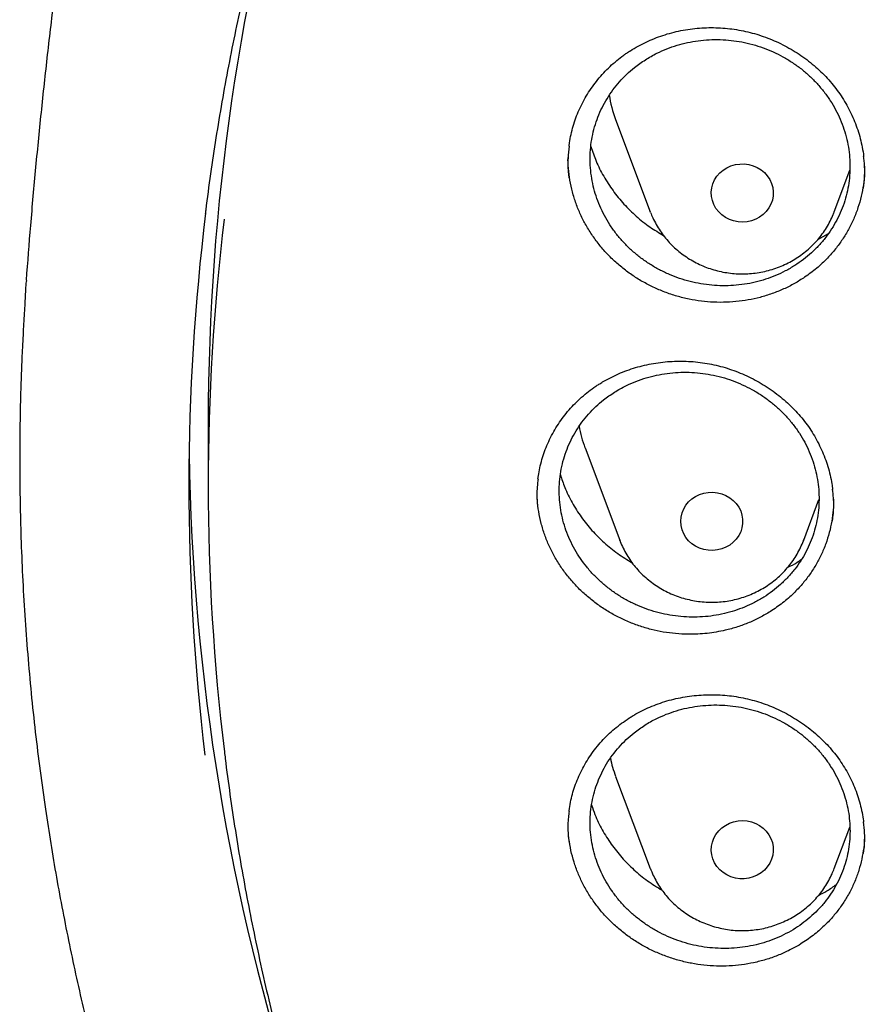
# Model space of a CAD drawing. Header units: millimetres. Extents: x 8 to 795, y 12 to 1770.
# Tile 85 of 136: x 356 to 367, y 1609 to 1622. Entities that reach past the tile are written whole.
import ezdxf

# ---------------------------------------------------------------- set-up
doc = ezdxf.new("R2010")
doc.units = ezdxf.units.MM

msp = doc.modelspace()

# ---------------------------------------------------------------- linework, layer by layer
at = {"color": 7, "linetype": 'Continuous', "lineweight": 30}
for p, q in [((364.015, 1620.317), (364.462, 1619.129)), ((366.838, 1619.129), (367.039, 1619.664)), ((364.465, 1619.121), (364.462, 1619.129)), ((366.625, 1618.77), (366.761, 1618.847)), ((356.411, 1618.22), (356.412, 1618.243)), ((358.755, 1616.415), (358.755, 1615.612)), ((363.62, 1616.081), (364.067, 1614.893)), ((366.443, 1614.893), (366.639, 1615.415)), ((364.068, 1614.889), (364.067, 1614.893)), ((366.445, 1614.899), (366.443, 1614.893)), ((364.015, 1611.845), (364.462, 1610.657)), ((366.838, 1610.657), (367.038, 1611.189)), ((364.464, 1610.651), (364.462, 1610.657))]:
    msp.add_line(p, q, dxfattribs=at)
at = {"color": 7, "linetype": 'Continuous', "lineweight": 30, "flags": 128}
for points in [[(365.256, 1619.436), (365.27, 1619.489), (365.293, 1619.539), (365.323, 1619.586), (365.36, 1619.629), (365.403, 1619.666), (365.451, 1619.696), (365.504, 1619.72), (365.56, 1619.736), (365.618, 1619.744), (365.676, 1619.745), (365.734, 1619.737), (365.79, 1619.722), (365.843, 1619.699), (365.892, 1619.669), (365.936, 1619.633), (365.973, 1619.591), (366.004, 1619.545), (366.027, 1619.494), (366.043, 1619.442), (366.05, 1619.387), (366.048, 1619.332), (366.038, 1619.278), (366.019, 1619.226), (365.993, 1619.178), (365.96, 1619.133), (365.919, 1619.093), (365.873, 1619.059), (365.823, 1619.032), (365.768, 1619.012), (365.711, 1619), (365.653, 1618.995), (365.595, 1618.999), (365.538, 1619.01), (365.483, 1619.029), (365.432, 1619.056), (365.385, 1619.089), (365.345, 1619.128), (365.31, 1619.172), (365.283, 1619.221), (365.264, 1619.273), (365.253, 1619.326), (365.25, 1619.381), (365.256, 1619.436)], [(364.855, 1615.135), (364.859, 1615.189), (364.872, 1615.243), (364.893, 1615.294), (364.921, 1615.342), (364.957, 1615.385), (364.999, 1615.423), (365.047, 1615.455), (365.099, 1615.48), (365.154, 1615.498), (365.211, 1615.508), (365.27, 1615.51), (365.328, 1615.504), (365.384, 1615.49), (365.438, 1615.468), (365.488, 1615.44), (365.533, 1615.405), (365.572, 1615.364), (365.604, 1615.318), (365.629, 1615.269), (365.645, 1615.216), (365.654, 1615.162), (365.654, 1615.107), (365.645, 1615.053), (365.629, 1615.001), (365.604, 1614.951), (365.572, 1614.905), (365.533, 1614.864), (365.488, 1614.829), (365.438, 1614.801), (365.384, 1614.779), (365.328, 1614.766), (365.27, 1614.76), (365.211, 1614.762), (365.154, 1614.771), (365.099, 1614.789), (365.047, 1614.814), (364.999, 1614.846), (364.957, 1614.884), (364.921, 1614.927), (364.893, 1614.975), (364.872, 1615.026), (364.859, 1615.08), (364.855, 1615.135)], [(365.256, 1610.834), (365.25, 1610.888), (365.253, 1610.943), (365.264, 1610.997), (365.283, 1611.048), (365.31, 1611.097), (365.345, 1611.141), (365.385, 1611.18), (365.432, 1611.213), (365.483, 1611.24), (365.538, 1611.259), (365.595, 1611.27), (365.653, 1611.274), (365.711, 1611.27), (365.768, 1611.257), (365.823, 1611.237), (365.873, 1611.21), (365.919, 1611.176), (365.96, 1611.136), (365.993, 1611.092), (366.019, 1611.043), (366.038, 1610.991), (366.048, 1610.937), (366.05, 1610.882), (366.043, 1610.828), (366.027, 1610.775), (366.004, 1610.724), (365.973, 1610.678), (365.936, 1610.636), (365.892, 1610.6), (365.843, 1610.57), (365.79, 1610.547), (365.734, 1610.532), (365.676, 1610.524), (365.618, 1610.525), (365.56, 1610.533), (365.504, 1610.549), (365.451, 1610.573), (365.403, 1610.604), (365.36, 1610.64), (365.323, 1610.683), (365.293, 1610.73), (365.27, 1610.78), (365.256, 1610.834)]]:
    msp.add_lwpolyline(points, dxfattribs=at)
at = {"color": 7, "linetype": 'Continuous', "lineweight": 30}
for centre, radius, start, end in [((387.502, 1616.405), 28.747, 163.4003, 179.9801), ((365.46, 1620.862), 1.545, 188.4052, 200.6359), ((387.349, 1615.578), 28.844, 172.9692, 186.8892), ((387.378, 1615.612), 28.623, 173.132, 186.922), ((365.066, 1616.626), 1.546, 189.7553, 200.6342), ((387.495, 1616.456), 28.99, 180.8801, 197.9351), ((365.464, 1612.391), 1.549, 191.5452, 200.6266)]:
    msp.add_arc(centre, radius, start, end, dxfattribs=at)
for points, knots in [([(358.722, 1619.106), (358.724, 1619.121), (358.744, 1619.292), (358.789, 1619.618), (358.858, 1620.082), (358.935, 1620.546), (359.02, 1621.008), (359.112, 1621.469), (359.211, 1621.928), (359.318, 1622.387), (359.433, 1622.843), (359.555, 1623.298), (359.684, 1623.751), (359.821, 1624.202), (359.965, 1624.651), (360.117, 1625.098), (360.275, 1625.543), (360.441, 1625.985), (360.614, 1626.425), (360.794, 1626.863), (360.982, 1627.297), (361.176, 1627.73), (361.377, 1628.159), (361.585, 1628.585), (361.801, 1629.008), (362.023, 1629.429), (362.252, 1629.846), (362.487, 1630.259), (362.73, 1630.669), (362.979, 1631.076), (363.234, 1631.479), (363.496, 1631.878), (363.765, 1632.274), (364.04, 1632.666), (364.321, 1633.053), (364.609, 1633.437), (364.903, 1633.816), (365.203, 1634.192), (365.509, 1634.562), (365.821, 1634.929), (366.139, 1635.291), (366.463, 1635.648), (366.792, 1636.001), (367.128, 1636.349), (367.469, 1636.692), (367.815, 1637.03), (368.167, 1637.363), (368.524, 1637.691), (368.887, 1638.014), (369.255, 1638.331), (369.628, 1638.644), (370.006, 1638.951), (370.389, 1639.252), (370.777, 1639.548), (371.169, 1639.838), (371.566, 1640.123), (371.968, 1640.402), (372.375, 1640.676), (372.785, 1640.943), (373.201, 1641.204), (373.62, 1641.46), (374.043, 1641.709), (374.471, 1641.953), (374.902, 1642.19), (375.337, 1642.421), (375.776, 1642.646), (376.218, 1642.864), (376.664, 1643.076), (377.113, 1643.282), (377.566, 1643.481), (378.022, 1643.674), (378.481, 1643.86), (378.943, 1644.04), (379.407, 1644.213), (379.875, 1644.379), (380.345, 1644.539), (380.818, 1644.691), (381.293, 1644.838), (381.77, 1644.977), (382.25, 1645.109), (382.732, 1645.235), (383.216, 1645.353), (383.701, 1645.465), (384.189, 1645.569), (384.678, 1645.667), (385.168, 1645.758), (385.66, 1645.841), (386.153, 1645.918), (386.648, 1645.987), (387.144, 1646.05), (387.64, 1646.105), (388.137, 1646.153), (388.635, 1646.194), (389.134, 1646.228), (389.633, 1646.255), (390.133, 1646.275), (390.633, 1646.287), (391.133, 1646.293), (391.633, 1646.291), (392.133, 1646.282), (392.632, 1646.266), (393.132, 1646.242), (393.631, 1646.212), (394.129, 1646.174), (394.627, 1646.13), (395.124, 1646.078), (395.62, 1646.019), (396.115, 1645.953), (396.609, 1645.88), (397.101, 1645.8), (397.592, 1645.712), (398.082, 1645.618), (398.57, 1645.517), (399.057, 1645.409), (399.542, 1645.293), (400.024, 1645.171), (400.505, 1645.042), (400.984, 1644.906), (401.46, 1644.764), (401.934, 1644.614), (402.405, 1644.458), (402.874, 1644.295), (403.34, 1644.125), (403.803, 1643.949), (404.264, 1643.766), (404.721, 1643.576), (405.175, 1643.38), (405.626, 1643.178), (406.074, 1642.969), (406.518, 1642.754), (406.959, 1642.532), (407.396, 1642.304), (407.829, 1642.07), (408.258, 1641.829), (408.683, 1641.583), (409.105, 1641.33), (409.522, 1641.072), (409.935, 1640.807), (410.343, 1640.537), (410.747, 1640.261), (411.147, 1639.979), (411.542, 1639.691), (411.932, 1639.398), (412.317, 1639.099), (412.698, 1638.795), (413.073, 1638.485), (413.443, 1638.17), (413.808, 1637.85), (414.168, 1637.524), (414.523, 1637.194), (414.872, 1636.858), (415.216, 1636.517), (415.554, 1636.172), (415.886, 1635.821), (416.213, 1635.466), (416.534, 1635.107), (416.849, 1634.743), (417.158, 1634.374), (417.461, 1634.001), (417.758, 1633.624), (418.048, 1633.242), (418.333, 1632.856), (418.611, 1632.467), (418.883, 1632.073), (419.148, 1631.675), (419.407, 1631.274), (419.659, 1630.869), (419.905, 1630.461), (420.144, 1630.049), (420.376, 1629.634), (420.601, 1629.215), (420.82, 1628.793), (421.031, 1628.368), (421.236, 1627.941), (421.434, 1627.51), (421.625, 1627.076), (421.808, 1626.64), (421.985, 1626.201), (422.154, 1625.76), (422.316, 1625.317), (422.471, 1624.871), (422.619, 1624.423), (422.759, 1623.973), (422.892, 1623.52), (423.018, 1623.067), (423.136, 1622.611), (423.247, 1622.154), (423.35, 1621.695), (423.446, 1621.234), (423.534, 1620.773), (423.615, 1620.31), (423.689, 1619.846), (423.754, 1619.381), (423.795, 1619.062), (423.813, 1618.898), (423.814, 1618.889)], [0, 0, 0, 0, 0.000525, 0.005758, 0.010991, 0.016224, 0.021457, 0.02669, 0.031923, 0.037156, 0.042389, 0.047622, 0.052854, 0.058087, 0.06332, 0.068553, 0.073785, 0.079018, 0.084251, 0.089483, 0.094716, 0.099949, 0.105181, 0.110413, 0.115646, 0.120878, 0.12611, 0.131343, 0.136575, 0.141807, 0.147039, 0.152271, 0.157503, 0.162735, 0.167967, 0.173199, 0.178431, 0.183663, 0.188894, 0.194126, 0.199358, 0.204589, 0.209821, 0.215052, 0.220284, 0.225515, 0.230746, 0.235978, 0.241209, 0.24644, 0.251671, 0.256902, 0.262133, 0.267364, 0.272595, 0.277826, 0.283057, 0.288288, 0.293519, 0.29875, 0.303981, 0.309211, 0.314442, 0.319673, 0.324903, 0.330134, 0.335365, 0.340595, 0.345826, 0.351056, 0.356287, 0.361517, 0.366748, 0.371978, 0.377208, 0.382439, 0.387669, 0.392899, 0.39813, 0.40336, 0.40859, 0.413821, 0.419051, 0.424281, 0.429511, 0.434741, 0.439972, 0.445202, 0.450432, 0.455662, 0.460892, 0.466122, 0.471353, 0.476583, 0.481813, 0.487043, 0.492273, 0.497503, 0.502733, 0.507963, 0.513194, 0.518424, 0.523654, 0.528884, 0.534114, 0.539344, 0.544574, 0.549804, 0.555035, 0.560265, 0.565495, 0.570725, 0.575955, 0.581185, 0.586416, 0.591646, 0.596876, 0.602106, 0.607337, 0.612567, 0.617797, 0.623027, 0.628258, 0.633488, 0.638718, 0.643949, 0.649179, 0.65441, 0.65964, 0.664871, 0.670101, 0.675332, 0.680562, 0.685793, 0.691023, 0.696254, 0.701485, 0.706715, 0.711946, 0.717177, 0.722408, 0.727638, 0.732869, 0.7381, 0.743331, 0.748562, 0.753793, 0.759024, 0.764256, 0.769487, 0.774718, 0.779949, 0.78518, 0.790412, 0.795643, 0.800875, 0.806106, 0.811338, 0.816569, 0.821801, 0.827033, 0.832264, 0.837496, 0.842728, 0.84796, 0.853192, 0.858424, 0.863656, 0.868888, 0.87412, 0.879352, 0.884584, 0.889817, 0.895049, 0.900281, 0.905514, 0.910746, 0.915979, 0.921211, 0.926444, 0.931676, 0.936909, 0.942142, 0.947374, 0.952607, 0.95784, 0.963073, 0.968306, 0.973539, 0.978772, 0.984005, 0.989238, 0.994471, 0.999704, 1, 1, 1, 1]), ([(358.876, 1632.469), (358.847, 1632.367), (358.752, 1632.029), (358.599, 1631.453), (358.415, 1630.74), (358.239, 1630.023), (358.07, 1629.303), (357.907, 1628.579), (357.752, 1627.853), (357.604, 1627.124), (357.463, 1626.392), (357.329, 1625.657), (357.203, 1624.92), (357.084, 1624.181), (356.972, 1623.439), (356.868, 1622.696), (356.771, 1621.95), (356.682, 1621.203), (356.6, 1620.454), (356.526, 1619.704), (356.46, 1618.967), (356.422, 1618.48), (356.404, 1618.244)], [0, 0, 0, 0, 0.022193, 0.073486, 0.124828, 0.176216, 0.227649, 0.279125, 0.330641, 0.382195, 0.433785, 0.485409, 0.537064, 0.58875, 0.640463, 0.692201, 0.743963, 0.795747, 0.84755, 0.89937, 0.951205, 1, 1, 1, 1]), ([(364.158, 1621.175), (364.174, 1621.186), (364.221, 1621.217), (364.304, 1621.266), (364.407, 1621.318), (364.514, 1621.365), (364.625, 1621.405), (364.739, 1621.439), (364.856, 1621.466), (364.975, 1621.486), (365.096, 1621.499), (365.217, 1621.505), (365.337, 1621.503), (365.457, 1621.495), (365.576, 1621.479), (365.693, 1621.457), (365.808, 1621.427), (365.922, 1621.391), (366.034, 1621.348), (366.145, 1621.298), (366.253, 1621.241), (366.357, 1621.178), (366.458, 1621.11), (366.553, 1621.035), (366.644, 1620.957), (366.728, 1620.873), (366.806, 1620.786), (366.877, 1620.695), (366.942, 1620.601), (367.001, 1620.502), (367.054, 1620.399), (367.101, 1620.293), (367.141, 1620.184), (367.174, 1620.073), (367.199, 1619.96), (367.213, 1619.882), (367.216, 1619.841), (367.216, 1619.839)], [0, 0, 0, 0, 0.01467, 0.043987, 0.073441, 0.103091, 0.132916, 0.162883, 0.19295, 0.223067, 0.253167, 0.283189, 0.31308, 0.342794, 0.372297, 0.40155, 0.430628, 0.460029, 0.489742, 0.51971, 0.549862, 0.580117, 0.610386, 0.640561, 0.670561, 0.700318, 0.72978, 0.758938, 0.788048, 0.817497, 0.847212, 0.877153, 0.907269, 0.937503, 0.967795, 0.998073, 1, 1, 1, 1]), ([(364.259, 1620.989), (364.225, 1620.961), (364.156, 1620.903), (364.063, 1620.806), (363.978, 1620.701), (363.902, 1620.589), (363.838, 1620.472), (363.784, 1620.35), (363.741, 1620.223), (363.71, 1620.093), (363.691, 1619.961), (363.683, 1619.828), (363.688, 1619.693), (363.704, 1619.559), (363.732, 1619.428), (363.772, 1619.299), (363.823, 1619.172), (363.885, 1619.049), (363.957, 1618.932), (364.039, 1618.821), (364.131, 1618.716), (364.232, 1618.619), (364.341, 1618.53), (364.456, 1618.45), (364.579, 1618.379), (364.707, 1618.317), (364.839, 1618.267), (364.975, 1618.226), (365.115, 1618.197), (365.256, 1618.179), (365.397, 1618.172), (365.537, 1618.176), (365.678, 1618.191), (365.817, 1618.218), (365.952, 1618.256), (366.081, 1618.304), (366.207, 1618.363), (366.327, 1618.433), (366.439, 1618.511), (366.544, 1618.597), (366.64, 1618.693), (366.728, 1618.797), (366.805, 1618.906), (366.872, 1619.022), (366.929, 1619.143), (366.975, 1619.269), (367.009, 1619.398), (367.031, 1619.529), (367.041, 1619.663), (367.04, 1619.797), (367.026, 1619.931), (367.001, 1620.063), (366.964, 1620.193), (366.916, 1620.321), (366.857, 1620.444), (366.787, 1620.562), (366.707, 1620.675), (366.617, 1620.782), (366.519, 1620.881), (366.413, 1620.972), (366.298, 1621.055), (366.177, 1621.128), (366.051, 1621.192), (365.92, 1621.245), (365.784, 1621.288), (365.645, 1621.32), (365.505, 1621.341), (365.365, 1621.351), (365.222, 1621.35), (365.081, 1621.337), (364.942, 1621.313), (364.808, 1621.278), (364.675, 1621.232), (364.538, 1621.171), (364.396, 1621.092), (364.305, 1621.024), (364.259, 1620.989)], [0, 0, 0, 0, 0.0131785, 0.0264485, 0.040007, 0.0536653, 0.0669378, 0.0802104, 0.0936727, 0.1073313, 0.1205998, 0.1338683, 0.1473263, 0.1609805, 0.1742488, 0.1875172, 0.2009749, 0.2146287, 0.2279018, 0.2411749, 0.2546375, 0.268296, 0.2815768, 0.2948576, 0.3083278, 0.3219943, 0.3352822, 0.3485701, 0.3620477, 0.3757217, 0.3889191, 0.402208, 0.415786, 0.4294639, 0.4427537, 0.4560435, 0.4695233, 0.4831997, 0.4964834, 0.5097671, 0.5232407, 0.536911, 0.5501867, 0.5634625, 0.5769281, 0.5905901, 0.6038597, 0.6171293, 0.6305885, 0.6442439, 0.6575117, 0.6707795, 0.6842368, 0.6978901, 0.7111613, 0.7244325, 0.737893, 0.7515496, 0.7648279, 0.7781062, 0.7915739, 0.8052377, 0.8185237, 0.8318097, 0.8452853, 0.8589572, 0.8721539, 0.8854423, 0.8990197, 0.9126969, 0.9259878, 0.9392786, 0.9527594, 0.966437, 0.983125, 1, 1, 1, 1]), ([(363.413, 1619.973), (363.415, 1619.988), (363.42, 1620.039), (363.438, 1620.126), (363.465, 1620.234), (363.5, 1620.34), (363.543, 1620.445), (363.593, 1620.547), (363.65, 1620.647), (363.714, 1620.742), (363.784, 1620.834), (363.86, 1620.921), (363.941, 1621.003), (364.028, 1621.079), (364.101, 1621.136), (364.145, 1621.167), (364.158, 1621.175)], [0, 0, 0, 0, 0.030979, 0.107246, 0.18415, 0.261744, 0.33993, 0.418583, 0.497558, 0.576699, 0.655818, 0.734735, 0.813313, 0.891441, 0.96904, 1, 1, 1, 1]), ([(363.415, 1619.976), (363.409, 1619.923), (363.396, 1619.804), (363.397, 1619.665), (363.411, 1619.58), (363.414, 1619.563)], [0, 0, 0, 0, 0.384203, 0.874972, 1, 1, 1, 1]), ([(363.694, 1619.97), (363.716, 1619.907), (363.76, 1619.775), (363.857, 1619.584), (363.978, 1619.399), (364.119, 1619.226), (364.279, 1619.069), (364.45, 1618.932), (364.574, 1618.858), (364.633, 1618.823)], [0, 0, 0, 0, 0.134681, 0.280857, 0.426983, 0.573576, 0.719702, 0.865741, 1, 1, 1, 1]), ([(366.455, 1618.283), (366.412, 1618.256), (366.324, 1618.2), (366.184, 1618.13), (366.035, 1618.07), (365.882, 1618.023), (365.726, 1617.988), (365.567, 1617.967), (365.405, 1617.958), (365.242, 1617.961), (365.081, 1617.978), (364.922, 1618.008), (364.765, 1618.05), (364.612, 1618.105), (364.464, 1618.171), (364.323, 1618.248), (364.188, 1618.337), (364.061, 1618.436), (363.943, 1618.544), (363.836, 1618.66), (363.738, 1618.786), (363.651, 1618.918), (363.577, 1619.056), (363.515, 1619.198), (363.465, 1619.346), (363.429, 1619.496), (363.407, 1619.648), (363.398, 1619.758), (363.4, 1619.818), (363.4, 1619.827)], [0, 0, 0, 0, 0.037616, 0.075496, 0.114199, 0.153183, 0.190787, 0.228659, 0.267359, 0.306339, 0.344037, 0.382071, 0.420378, 0.459312, 0.496944, 0.534907, 0.57314, 0.611997, 0.6497, 0.687668, 0.726047, 0.764985, 0.802625, 0.840598, 0.878841, 0.917712, 0.955327, 0.993274, 1, 1, 1, 1]), ([(367.214, 1619.432), (367.22, 1619.48), (367.233, 1619.595), (367.231, 1619.732), (367.218, 1619.821), (367.215, 1619.841)], [0, 0, 0, 0, 0.350955, 0.848035, 1, 1, 1, 1]), ([(367.228, 1619.716), (367.228, 1619.686), (367.229, 1619.606), (367.214, 1619.476), (367.187, 1619.327), (367.145, 1619.18), (367.091, 1619.037), (367.024, 1618.9), (366.945, 1618.77), (366.854, 1618.646), (366.744, 1618.521), (366.612, 1618.396), (366.508, 1618.321), (366.455, 1618.283)], [0, 0, 0, 0, 0.052983, 0.142091, 0.231985, 0.322517, 0.414539, 0.503559, 0.593363, 0.683802, 0.775725, 0.887251, 1, 1, 1, 1]), ([(364.465, 1619.121), (364.475, 1619.097), (364.496, 1619.043), (364.538, 1618.963), (364.588, 1618.882), (364.644, 1618.805), (364.707, 1618.732), (364.775, 1618.664), (364.849, 1618.601), (364.927, 1618.544), (365.01, 1618.493), (365.097, 1618.448), (365.187, 1618.41), (365.28, 1618.379), (365.376, 1618.355), (365.473, 1618.338), (365.571, 1618.328), (365.67, 1618.326), (365.769, 1618.331), (365.867, 1618.344), (365.964, 1618.364), (366.059, 1618.391), (366.152, 1618.425), (366.241, 1618.467), (366.327, 1618.515), (366.408, 1618.569), (366.485, 1618.629), (366.557, 1618.695), (366.624, 1618.766), (366.684, 1618.841), (366.738, 1618.921), (366.784, 1619.005), (366.818, 1619.076), (366.833, 1619.119), (366.838, 1619.132)], [0, 0, 0, 0, 0.02608, 0.05764, 0.089238, 0.120882, 0.152578, 0.184328, 0.216135, 0.248, 0.279922, 0.3119, 0.343929, 0.376006, 0.408126, 0.440283, 0.472473, 0.504688, 0.536923, 0.569169, 0.601418, 0.633664, 0.665898, 0.698114, 0.730303, 0.762458, 0.794572, 0.826638, 0.858651, 0.890606, 0.9225, 0.954332, 0.986103, 1, 1, 1, 1]), ([(356.404, 1618.228), (356.401, 1618.193), (356.397, 1618.123), (356.39, 1618.006), (356.384, 1617.881), (356.376, 1617.75), (356.368, 1617.609), (356.36, 1617.457), (356.351, 1617.279), (356.343, 1617.07), (356.334, 1616.829), (356.327, 1616.54), (356.322, 1616.199), (356.321, 1615.8), (356.326, 1615.372), (356.337, 1614.912), (356.357, 1614.426), (356.386, 1613.925), (356.423, 1613.42), (356.468, 1612.918), (356.522, 1612.416), (356.583, 1611.917), (356.67, 1611.292), (356.792, 1610.543), (356.959, 1609.673), (357.111, 1608.984), (357.234, 1608.473), (357.319, 1608.138), (357.407, 1607.808), (357.494, 1607.494), (357.578, 1607.202), (357.657, 1606.937), (357.73, 1606.698), (357.797, 1606.485), (357.857, 1606.299), (357.91, 1606.138), (357.955, 1606.004), (357.99, 1605.9), (358.017, 1605.82), (358.041, 1605.751), (358.067, 1605.676), (358.098, 1605.587), (358.135, 1605.483), (358.181, 1605.354), (358.238, 1605.196), (358.308, 1605.009), (358.387, 1604.8), (358.476, 1604.569), (358.576, 1604.316), (358.686, 1604.047), (358.801, 1603.77), (358.963, 1603.392), (359.173, 1602.922), (359.436, 1602.364), (359.735, 1601.758), (360.074, 1601.109), (360.455, 1600.421), (360.847, 1599.753), (361.288, 1599.039), (361.786, 1598.279), (362.348, 1597.475), (362.935, 1596.687), (363.471, 1596.009), (363.952, 1595.43), (364.374, 1594.942), (364.819, 1594.447), (365.288, 1593.946), (365.747, 1593.476), (366.192, 1593.037), (366.62, 1592.629), (367.066, 1592.22), (367.527, 1591.811), (367.942, 1591.457), (368.296, 1591.164), (368.578, 1590.935), (368.842, 1590.726), (369.086, 1590.535), (369.311, 1590.363), (369.507, 1590.216), (369.675, 1590.091), (369.818, 1589.987), (369.945, 1589.894), (370.05, 1589.819), (370.132, 1589.76), (370.19, 1589.718), (370.24, 1589.683), (370.296, 1589.643), (370.372, 1589.59), (370.472, 1589.52), (370.595, 1589.435), (370.74, 1589.336), (370.907, 1589.222), (371.187, 1589.035), (371.575, 1588.782), (372.071, 1588.469), (372.581, 1588.16), (373.104, 1587.854), (373.642, 1587.553), (374.226, 1587.238), (374.861, 1586.913), (375.547, 1586.578), (376.246, 1586.256), (376.987, 1585.934), (377.764, 1585.617), (378.576, 1585.309), (379.383, 1585.024), (380.185, 1584.762), (380.977, 1584.524), (381.758, 1584.308), (382.527, 1584.113), (383.294, 1583.935), (384.138, 1583.759), (385.063, 1583.589), (386.071, 1583.433), (387.082, 1583.304), (388.097, 1583.203), (389.115, 1583.13), (390.134, 1583.084), (391.155, 1583.068), (392.175, 1583.079), (393.195, 1583.119), (394.213, 1583.186), (395.229, 1583.282), (396.242, 1583.406), (397.253, 1583.557), (398.256, 1583.736), (399.25, 1583.941), (400.236, 1584.173), (401.22, 1584.433), (402.128, 1584.701), (402.965, 1584.97), (403.734, 1585.236), (404.508, 1585.524), (405.294, 1585.838), (406.092, 1586.179), (406.9, 1586.547), (407.712, 1586.943), (408.528, 1587.366), (409.189, 1587.731), (409.692, 1588.021), (410.03, 1588.222), (410.348, 1588.414), (410.643, 1588.598), (410.916, 1588.77), (411.166, 1588.932), (411.394, 1589.082), (411.602, 1589.222), (411.786, 1589.347), (411.947, 1589.457), (412.085, 1589.553), (412.204, 1589.637), (412.299, 1589.704), (412.381, 1589.762), (412.463, 1589.821), (412.559, 1589.89), (412.674, 1589.973), (412.805, 1590.069), (412.954, 1590.18), (413.117, 1590.302), (413.289, 1590.432), (413.467, 1590.569), (413.649, 1590.711), (413.907, 1590.915), (414.243, 1591.186), (414.66, 1591.534), (415.092, 1591.907), (415.538, 1592.305), (415.997, 1592.73), (416.42, 1593.136), (416.805, 1593.519), (417.145, 1593.867), (417.475, 1594.216), (417.79, 1594.558), (418.089, 1594.89), (418.386, 1595.231), (418.681, 1595.578), (418.972, 1595.93), (419.242, 1596.266), (419.494, 1596.588), (419.728, 1596.894), (419.946, 1597.185), (420.144, 1597.458), (420.331, 1597.719), (420.517, 1597.985), (420.713, 1598.269), (420.92, 1598.579), (421.139, 1598.915), (421.369, 1599.277), (421.609, 1599.667), (421.858, 1600.084), (422.094, 1600.494), (422.317, 1600.895), (422.526, 1601.283), (422.736, 1601.684), (422.939, 1602.089), (423.138, 1602.498), (423.328, 1602.905), (423.509, 1603.306), (423.674, 1603.687), (423.824, 1604.046), (423.961, 1604.382), (424.084, 1604.697), (424.195, 1604.989), (424.28, 1605.22), (424.342, 1605.391), (424.383, 1605.505), (424.417, 1605.6), (424.443, 1605.677), (424.465, 1605.739), (424.486, 1605.801), (424.512, 1605.877), (424.547, 1605.978), (424.588, 1606.103), (424.646, 1606.276), (424.716, 1606.495), (424.799, 1606.758), (424.884, 1607.038), (424.971, 1607.334), (425.067, 1607.674), (425.171, 1608.063), (425.283, 1608.502), (425.394, 1608.967), (425.495, 1609.42), (425.586, 1609.858), (425.667, 1610.279), (425.744, 1610.713), (425.832, 1611.249), (425.922, 1611.874), (426.007, 1612.576), (426.074, 1613.257), (426.124, 1613.914), (426.159, 1614.548), (426.181, 1615.159), (426.188, 1615.655), (426.189, 1616.044), (426.186, 1616.329), (426.181, 1616.608), (426.174, 1616.875), (426.165, 1617.128), (426.155, 1617.375), (426.144, 1617.614), (426.132, 1617.841), (426.119, 1618.043), (426.11, 1618.17), (426.106, 1618.228)], [0, 0, 0, 0, 0.000951, 0.00193, 0.003036, 0.004253, 0.00557, 0.006974, 0.008466, 0.010552, 0.012788, 0.015174, 0.018604, 0.022304, 0.026272, 0.03051, 0.035109, 0.039809, 0.0445, 0.049182, 0.053854, 0.058517, 0.063171, 0.071403, 0.079606, 0.08778, 0.090983, 0.094182, 0.097376, 0.100428, 0.103231, 0.105785, 0.10809, 0.110147, 0.111955, 0.113514, 0.114824, 0.115886, 0.116546, 0.117156, 0.117891, 0.118757, 0.119771, 0.120935, 0.122551, 0.124388, 0.126447, 0.128728, 0.13123, 0.133951, 0.136743, 0.139516, 0.145262, 0.150923, 0.1565, 0.163835, 0.171017, 0.178053, 0.185051, 0.193962, 0.202877, 0.211797, 0.220722, 0.226386, 0.232222, 0.238234, 0.244421, 0.250785, 0.255992, 0.261311, 0.266742, 0.272286, 0.27791, 0.281398, 0.284647, 0.287657, 0.290428, 0.29296, 0.295254, 0.296996, 0.29857, 0.299975, 0.301212, 0.302031, 0.302668, 0.303134, 0.303663, 0.304513, 0.305603, 0.306932, 0.308499, 0.310306, 0.312352, 0.317473, 0.322689, 0.327986, 0.333366, 0.338829, 0.344373, 0.351014, 0.357768, 0.364616, 0.371408, 0.379162, 0.386804, 0.394332, 0.401748, 0.409052, 0.416116, 0.423071, 0.429942, 0.436807, 0.445722, 0.454637, 0.463552, 0.472466, 0.481381, 0.490295, 0.49921, 0.508124, 0.517039, 0.525953, 0.534868, 0.543782, 0.552714, 0.561687, 0.570523, 0.5794, 0.588318, 0.597277, 0.604345, 0.611477, 0.618749, 0.626162, 0.633856, 0.641697, 0.649684, 0.657818, 0.6661, 0.66977, 0.673275, 0.676573, 0.679664, 0.682548, 0.68518, 0.687613, 0.689846, 0.691879, 0.693552, 0.69506, 0.696371, 0.697452, 0.698185, 0.699064, 0.700127, 0.701375, 0.702837, 0.704492, 0.706336, 0.708286, 0.710293, 0.712359, 0.714483, 0.719094, 0.723957, 0.729073, 0.73444, 0.74006, 0.745932, 0.750271, 0.754723, 0.75908, 0.763275, 0.767308, 0.77118, 0.775537, 0.779669, 0.783578, 0.787262, 0.79079, 0.794084, 0.797145, 0.799974, 0.80285, 0.805987, 0.809384, 0.813035, 0.816945, 0.821115, 0.825545, 0.830235, 0.834102, 0.838129, 0.842317, 0.846532, 0.850561, 0.854837, 0.85888, 0.862688, 0.866263, 0.869603, 0.87271, 0.875584, 0.878223, 0.879511, 0.880626, 0.881559, 0.88231, 0.882879, 0.883358, 0.884118, 0.885104, 0.886317, 0.887757, 0.890141, 0.892693, 0.895393, 0.898242, 0.901239, 0.905195, 0.909383, 0.913804, 0.918457, 0.922275, 0.926237, 0.930343, 0.934543, 0.941328, 0.94789, 0.954228, 0.960343, 0.966236, 0.971905, 0.977351, 0.980059, 0.98271, 0.985301, 0.987816, 0.990158, 0.992312, 0.994612, 0.996657, 0.99845, 1, 1, 1, 1]), ([(363.798, 1616.903), (363.814, 1616.913), (363.863, 1616.943), (363.947, 1616.989), (364.051, 1617.039), (364.16, 1617.082), (364.272, 1617.119), (364.387, 1617.149), (364.505, 1617.173), (364.624, 1617.19), (364.745, 1617.2), (364.866, 1617.202), (364.987, 1617.198), (365.107, 1617.187), (365.225, 1617.168), (365.341, 1617.143), (365.456, 1617.11), (365.568, 1617.071), (365.68, 1617.026), (365.789, 1616.973), (365.895, 1616.914), (365.998, 1616.849), (366.097, 1616.778), (366.19, 1616.702), (366.278, 1616.622), (366.36, 1616.537), (366.436, 1616.448), (366.505, 1616.357), (366.567, 1616.261), (366.624, 1616.162), (366.674, 1616.058), (366.718, 1615.952), (366.755, 1615.843), (366.784, 1615.731), (366.805, 1615.632), (366.812, 1615.57), (366.815, 1615.545)], [0, 0, 0, 0, 0.014875, 0.044578, 0.074416, 0.104452, 0.134664, 0.165019, 0.195473, 0.225978, 0.256465, 0.286872, 0.317146, 0.347242, 0.377124, 0.406752, 0.436193, 0.465961, 0.496046, 0.526389, 0.556918, 0.587553, 0.618203, 0.648758, 0.679136, 0.709271, 0.739106, 0.768634, 0.798112, 0.827935, 0.858031, 0.88836, 0.918871, 0.949507, 0.980205, 1, 1, 1, 1]), ([(363.86, 1616.701), (363.825, 1616.673), (363.757, 1616.616), (363.664, 1616.519), (363.578, 1616.415), (363.503, 1616.303), (363.438, 1616.187), (363.385, 1616.066), (363.342, 1615.94), (363.311, 1615.81), (363.291, 1615.679), (363.284, 1615.547), (363.288, 1615.413), (363.305, 1615.28), (363.333, 1615.148), (363.372, 1615.02), (363.424, 1614.894), (363.486, 1614.772), (363.558, 1614.655), (363.64, 1614.545), (363.732, 1614.441), (363.833, 1614.343), (363.942, 1614.255), (364.057, 1614.175), (364.18, 1614.104), (364.308, 1614.043), (364.44, 1613.992), (364.576, 1613.952), (364.715, 1613.923), (364.857, 1613.904), (364.998, 1613.897), (365.139, 1613.901), (365.279, 1613.916), (365.417, 1613.943), (365.552, 1613.98), (365.681, 1614.028), (365.807, 1614.086), (365.928, 1614.155), (366.04, 1614.233), (366.144, 1614.319), (366.241, 1614.414), (366.328, 1614.516), (366.406, 1614.625), (366.473, 1614.74), (366.53, 1614.861), (366.575, 1614.986), (366.609, 1615.114), (366.631, 1615.244), (366.642, 1615.378), (366.64, 1615.511), (366.627, 1615.644), (366.602, 1615.775), (366.565, 1615.905), (366.516, 1616.033), (366.457, 1616.155), (366.388, 1616.272), (366.307, 1616.385), (366.217, 1616.491), (366.119, 1616.59), (366.013, 1616.68), (365.899, 1616.763), (365.777, 1616.836), (365.651, 1616.899), (365.52, 1616.953), (365.384, 1616.996), (365.245, 1617.028), (365.105, 1617.049), (364.964, 1617.059), (364.822, 1617.058), (364.682, 1617.045), (364.543, 1617.022), (364.409, 1616.987), (364.276, 1616.942), (364.138, 1616.881), (363.997, 1616.803), (363.905, 1616.735), (363.86, 1616.701)], [0, 0, 0, 0, 0.013182, 0.026456, 0.040018, 0.05368, 0.066956, 0.080232, 0.093698, 0.107361, 0.120631, 0.133902, 0.147362, 0.161019, 0.174286, 0.187554, 0.201011, 0.214665, 0.227935, 0.241205, 0.254664, 0.26832, 0.281596, 0.294873, 0.308339, 0.322001, 0.335286, 0.34857, 0.362044, 0.375715, 0.389005, 0.402295, 0.415775, 0.429452, 0.442649, 0.455938, 0.469516, 0.483193, 0.496481, 0.509768, 0.523245, 0.536919, 0.550199, 0.563479, 0.576949, 0.590615, 0.603887, 0.61716, 0.630622, 0.64428, 0.657548, 0.670817, 0.684274, 0.697928, 0.711197, 0.724466, 0.737924, 0.751578, 0.764852, 0.778127, 0.79159, 0.80525, 0.818532, 0.831814, 0.845286, 0.858954, 0.872243, 0.885531, 0.89901, 0.912685, 0.925882, 0.939172, 0.95275, 0.966428, 0.98312, 1, 1, 1, 1]), ([(363.012, 1615.68), (363.016, 1615.711), (363.025, 1615.778), (363.048, 1615.879), (363.078, 1615.985), (363.116, 1616.09), (363.162, 1616.192), (363.215, 1616.293), (363.274, 1616.39), (363.34, 1616.483), (363.413, 1616.573), (363.491, 1616.657), (363.575, 1616.737), (363.664, 1616.81), (363.739, 1616.865), (363.785, 1616.894), (363.798, 1616.903)], [0, 0, 0, 0, 0.062143, 0.135849, 0.210192, 0.2852, 0.360777, 0.436803, 0.51314, 0.589637, 0.666112, 0.742392, 0.818344, 0.893861, 0.968864, 1, 1, 1, 1]), ([(363.015, 1615.683), (363.01, 1615.648), (362.997, 1615.546), (362.996, 1615.408), (363.01, 1615.308), (363.014, 1615.274)], [0, 0, 0, 0, 0.2619881, 0.7547451, 1, 1, 1, 1]), ([(363.301, 1615.733), (363.319, 1615.679), (363.359, 1615.557), (363.45, 1615.375), (363.567, 1615.189), (363.706, 1615.016), (363.864, 1614.858), (364.038, 1614.716), (364.165, 1614.638), (364.229, 1614.599)], [0, 0, 0, 0, 0.115685, 0.26317, 0.410633, 0.558566, 0.706029, 0.853423, 1, 1, 1, 1]), ([(366.012, 1613.971), (365.968, 1613.945), (365.879, 1613.892), (365.737, 1613.826), (365.587, 1613.771), (365.407, 1613.721), (365.195, 1613.685), (364.979, 1613.675), (364.79, 1613.684), (364.629, 1613.705), (364.471, 1613.739), (364.315, 1613.785), (364.163, 1613.844), (364.017, 1613.914), (363.878, 1613.994), (363.746, 1614.086), (363.622, 1614.188), (363.507, 1614.298), (363.403, 1614.417), (363.308, 1614.544), (363.225, 1614.678), (363.155, 1614.817), (363.097, 1614.96), (363.052, 1615.108), (363.02, 1615.258), (363.002, 1615.402), (363.001, 1615.495), (363, 1615.538)], [0, 0, 0, 0, 0.038087, 0.076442, 0.115628, 0.155099, 0.212451, 0.270734, 0.310228, 0.348409, 0.386862, 0.425731, 0.465166, 0.503263, 0.541697, 0.580404, 0.619743, 0.657899, 0.696324, 0.735164, 0.774572, 0.812659, 0.851082, 0.889781, 0.929113, 0.967181, 1, 1, 1, 1]), ([(366.814, 1615.142), (366.818, 1615.173), (366.832, 1615.27), (366.832, 1615.406), (366.819, 1615.511), (366.814, 1615.548)], [0, 0, 0, 0, 0.227891, 0.725042, 1, 1, 1, 1]), ([(366.828, 1615.422), (366.828, 1615.376), (366.826, 1615.28), (366.807, 1615.135), (366.775, 1614.988), (366.729, 1614.843), (366.67, 1614.703), (366.599, 1614.569), (366.517, 1614.442), (366.423, 1614.321), (366.308, 1614.199), (366.173, 1614.079), (366.066, 1614.007), (366.012, 1613.971)], [0, 0, 0, 0, 0.0796983, 0.1662407, 0.2535457, 0.3414708, 0.430841, 0.5173353, 0.6045908, 0.6924637, 0.7817767, 0.8902921, 1, 1, 1, 1]), ([(364.069, 1614.889), (364.071, 1614.884), (364.083, 1614.849), (364.112, 1614.786), (364.157, 1614.703), (364.209, 1614.622), (364.267, 1614.546), (364.332, 1614.475), (364.402, 1614.409), (364.477, 1614.347), (364.557, 1614.292), (364.641, 1614.243), (364.729, 1614.2), (364.82, 1614.164), (364.914, 1614.135), (365.01, 1614.113), (365.108, 1614.098), (365.206, 1614.091), (365.305, 1614.091), (365.404, 1614.098), (365.502, 1614.113), (365.598, 1614.136), (365.692, 1614.165), (365.784, 1614.201), (365.872, 1614.245), (365.957, 1614.294), (366.037, 1614.351), (366.113, 1614.412), (366.183, 1614.48), (366.247, 1614.552), (366.306, 1614.629), (366.358, 1614.711), (366.402, 1614.795), (366.431, 1614.859), (366.443, 1614.894), (366.445, 1614.9)], [0, 0, 0, 0, 0.00533, 0.036787, 0.068276, 0.099805, 0.131382, 0.163011, 0.194696, 0.226439, 0.258238, 0.290095, 0.322005, 0.353966, 0.385973, 0.418022, 0.450106, 0.482221, 0.514359, 0.546515, 0.578679, 0.610844, 0.643004, 0.67515, 0.707275, 0.739371, 0.771431, 0.803448, 0.835415, 0.867328, 0.899182, 0.930975, 0.962706, 0.994376, 1, 1, 1, 1]), ([(366.234, 1614.54), (366.276, 1614.56), (366.34, 1614.592), (366.397, 1614.634), (366.417, 1614.648)], [0, 0, 0, 0, 0.647939, 1, 1, 1, 1]), ([(364.228, 1612.621), (364.244, 1612.631), (364.293, 1612.66), (364.378, 1612.704), (364.483, 1612.751), (364.593, 1612.792), (364.706, 1612.827), (364.822, 1612.855), (364.94, 1612.876), (365.06, 1612.891), (365.181, 1612.898), (365.302, 1612.899), (365.423, 1612.892), (365.542, 1612.879), (365.66, 1612.858), (365.776, 1612.831), (365.89, 1612.797), (366.002, 1612.756), (366.112, 1612.709), (366.22, 1612.655), (366.326, 1612.594), (366.427, 1612.528), (366.525, 1612.456), (366.617, 1612.379), (366.703, 1612.297), (366.784, 1612.212), (366.857, 1612.123), (366.924, 1612.03), (366.985, 1611.935), (367.04, 1611.835), (367.088, 1611.732), (367.129, 1611.625), (367.164, 1611.516), (367.192, 1611.405), (367.208, 1611.318), (367.214, 1611.267), (367.215, 1611.254)], [0, 0, 0, 0, 0.015032, 0.04502, 0.075144, 0.105467, 0.135965, 0.166606, 0.197347, 0.228137, 0.258908, 0.289598, 0.320153, 0.350528, 0.380687, 0.410587, 0.440296, 0.470331, 0.500688, 0.531306, 0.562113, 0.593027, 0.623959, 0.654795, 0.685455, 0.71587, 0.745984, 0.775789, 0.805543, 0.83565, 0.866037, 0.896663, 0.927476, 0.95842, 0.989432, 1, 1, 1, 1]), ([(364.252, 1612.406), (364.218, 1612.377), (364.15, 1612.32), (364.057, 1612.224), (363.972, 1612.12), (363.897, 1612.009), (363.834, 1611.892), (363.781, 1611.772), (363.739, 1611.646), (363.708, 1611.517), (363.69, 1611.387), (363.683, 1611.255), (363.688, 1611.122), (363.706, 1610.99), (363.735, 1610.859), (363.775, 1610.732), (363.827, 1610.606), (363.89, 1610.486), (363.963, 1610.37), (364.045, 1610.261), (364.138, 1610.157), (364.24, 1610.061), (364.349, 1609.974), (364.464, 1609.895), (364.588, 1609.825), (364.716, 1609.765), (364.849, 1609.715), (364.984, 1609.675), (365.124, 1609.647), (365.265, 1609.629), (365.407, 1609.623), (365.547, 1609.627), (365.688, 1609.643), (365.826, 1609.67), (365.96, 1609.708), (366.089, 1609.756), (366.215, 1609.814), (366.335, 1609.883), (366.446, 1609.961), (366.55, 1610.047), (366.647, 1610.142), (366.733, 1610.244), (366.81, 1610.353), (366.877, 1610.467), (366.933, 1610.588), (366.977, 1610.713), (367.011, 1610.841), (367.032, 1610.97), (367.042, 1611.103), (367.039, 1611.235), (367.025, 1611.368), (366.999, 1611.498), (366.961, 1611.627), (366.912, 1611.753), (366.852, 1611.875), (366.782, 1611.991), (366.701, 1612.103), (366.611, 1612.208), (366.512, 1612.306), (366.405, 1612.395), (366.29, 1612.477), (366.168, 1612.549), (366.042, 1612.611), (365.911, 1612.664), (365.774, 1612.706), (365.635, 1612.737), (365.495, 1612.758), (365.354, 1612.767), (365.212, 1612.765), (365.072, 1612.752), (364.934, 1612.728), (364.799, 1612.693), (364.667, 1612.647), (364.529, 1612.586), (364.388, 1612.508), (364.298, 1612.44), (364.252, 1612.406)], [0, 0, 0, 0, 0.013186, 0.026463, 0.04003, 0.053696, 0.066929, 0.08028, 0.093726, 0.107392, 0.12062, 0.133964, 0.147403, 0.161063, 0.174285, 0.187624, 0.201058, 0.214712, 0.227934, 0.241273, 0.254707, 0.26836, 0.281587, 0.29493, 0.308369, 0.322027, 0.335261, 0.348612, 0.362058, 0.375725, 0.388966, 0.4023, 0.415778, 0.429452, 0.442649, 0.455938, 0.469516, 0.483194, 0.496437, 0.509774, 0.523253, 0.53693, 0.550167, 0.563522, 0.576971, 0.590642, 0.603871, 0.617218, 0.630659, 0.644322, 0.657545, 0.670885, 0.68432, 0.697976, 0.711197, 0.724536, 0.737969, 0.751622, 0.764847, 0.778188, 0.791625, 0.805281, 0.818513, 0.831861, 0.845305, 0.858968, 0.872208, 0.88554, 0.899016, 0.912687, 0.925884, 0.939172, 0.95275, 0.966427, 0.98312, 1, 1, 1, 1]), ([(363.413, 1611.39), (363.413, 1611.394), (363.417, 1611.434), (363.431, 1611.51), (363.455, 1611.616), (363.488, 1611.721), (363.528, 1611.824), (363.576, 1611.925), (363.63, 1612.024), (363.692, 1612.119), (363.76, 1612.211), (363.834, 1612.299), (363.914, 1612.381), (364, 1612.459), (364.09, 1612.53), (364.167, 1612.583), (364.213, 1612.612), (364.228, 1612.621)], [0, 0, 0, 0, 0.008197, 0.080956, 0.153142, 0.225888, 0.299313, 0.373289, 0.447699, 0.522409, 0.597272, 0.672111, 0.746756, 0.82108, 0.894976, 0.968367, 1, 1, 1, 1]), ([(358.964, 1612.16), (358.968, 1612.131), (358.989, 1611.947), (359.035, 1611.609), (359.104, 1611.146), (359.181, 1610.684), (359.265, 1610.223), (359.357, 1609.764), (359.456, 1609.306), (359.562, 1608.849), (359.677, 1608.394), (359.798, 1607.94), (359.927, 1607.489), (360.064, 1607.039), (360.207, 1606.591), (360.358, 1606.146), (360.516, 1605.702), (360.682, 1605.261), (360.854, 1604.823), (361.034, 1604.387), (361.221, 1603.953), (361.415, 1603.522), (361.616, 1603.095), (361.824, 1602.67), (362.039, 1602.248), (362.26, 1601.829), (362.489, 1601.414), (362.724, 1601.001), (362.966, 1600.593), (363.215, 1600.187), (363.47, 1599.786), (363.731, 1599.388), (364, 1598.994), (364.274, 1598.604), (364.555, 1598.218), (364.842, 1597.836), (365.136, 1597.458), (365.435, 1597.084), (365.741, 1596.715), (366.053, 1596.35), (366.37, 1595.99), (366.694, 1595.634), (367.023, 1595.283), (367.358, 1594.937), (367.698, 1594.595), (368.044, 1594.259), (368.395, 1593.927), (368.752, 1593.601), (369.114, 1593.28), (369.482, 1592.964), (369.854, 1592.653), (370.232, 1592.348), (370.614, 1592.048), (371.001, 1591.754), (371.393, 1591.466), (371.79, 1591.183), (372.191, 1590.906), (372.597, 1590.634), (373.007, 1590.369), (373.422, 1590.109), (373.84, 1589.855), (374.263, 1589.608), (374.69, 1589.367), (375.12, 1589.131), (375.555, 1588.902), (375.993, 1588.68), (376.434, 1588.463), (376.879, 1588.253), (377.328, 1588.049), (377.78, 1587.852), (378.235, 1587.662), (378.693, 1587.478), (379.154, 1587.3), (379.618, 1587.129), (380.084, 1586.965), (380.553, 1586.808), (381.025, 1586.657), (381.499, 1586.514), (381.975, 1586.377), (382.454, 1586.247), (382.935, 1586.123), (383.417, 1586.007), (383.902, 1585.898), (384.388, 1585.796), (384.876, 1585.7), (385.365, 1585.612), (385.856, 1585.531), (386.348, 1585.457), (386.841, 1585.39), (387.335, 1585.33), (387.83, 1585.277), (388.326, 1585.231), (388.822, 1585.193), (389.319, 1585.161), (389.817, 1585.137), (390.315, 1585.12), (390.813, 1585.11), (391.311, 1585.107), (391.809, 1585.111), (392.307, 1585.123), (392.805, 1585.142), (393.303, 1585.168), (393.8, 1585.201), (394.296, 1585.241), (394.792, 1585.288), (395.287, 1585.343), (395.781, 1585.404), (396.273, 1585.473), (396.765, 1585.549), (397.255, 1585.631), (397.744, 1585.721), (398.232, 1585.818), (398.718, 1585.922), (399.202, 1586.033), (399.684, 1586.151), (400.164, 1586.275), (400.642, 1586.407), (401.118, 1586.545), (401.592, 1586.691), (402.063, 1586.843), (402.531, 1587.002), (402.997, 1587.167), (403.461, 1587.34), (403.921, 1587.519), (404.378, 1587.704), (404.832, 1587.896), (405.284, 1588.095), (405.731, 1588.3), (406.176, 1588.511), (406.617, 1588.729), (407.054, 1588.953), (407.487, 1589.184), (407.917, 1589.421), (408.343, 1589.663), (408.765, 1589.912), (409.182, 1590.167), (409.596, 1590.428), (410.005, 1590.695), (410.41, 1590.968), (410.81, 1591.246), (411.206, 1591.53), (411.597, 1591.82), (411.983, 1592.116), (412.364, 1592.417), (412.74, 1592.723), (413.112, 1593.035), (413.478, 1593.352), (413.839, 1593.674), (414.194, 1594.002), (414.545, 1594.334), (414.889, 1594.672), (415.229, 1595.015), (415.562, 1595.362), (415.89, 1595.714), (416.212, 1596.071), (416.528, 1596.432), (416.839, 1596.798), (417.143, 1597.168), (417.441, 1597.543), (417.733, 1597.922), (418.019, 1598.305), (418.298, 1598.692), (418.572, 1599.083), (418.838, 1599.478), (419.099, 1599.877), (419.352, 1600.279), (419.599, 1600.685), (419.84, 1601.095), (420.074, 1601.508), (420.301, 1601.924), (420.521, 1602.343), (420.734, 1602.766), (420.94, 1603.191), (421.14, 1603.62), (421.332, 1604.051), (421.517, 1604.485), (421.695, 1604.922), (421.866, 1605.361), (422.03, 1605.803), (422.187, 1606.247), (422.336, 1606.693), (422.478, 1607.141), (422.613, 1607.591), (422.74, 1608.043), (422.86, 1608.497), (422.972, 1608.953), (423.077, 1609.41), (423.175, 1609.868), (423.265, 1610.328), (423.347, 1610.789), (423.423, 1611.251), (423.49, 1611.715), (423.537, 1612.07), (423.559, 1612.272), (423.564, 1612.318)], [0, 0, 0, 0, 0.000972, 0.00622, 0.011468, 0.016716, 0.021964, 0.027212, 0.03246, 0.037709, 0.042957, 0.048205, 0.053453, 0.058702, 0.06395, 0.069198, 0.074447, 0.079695, 0.084943, 0.090192, 0.095441, 0.100689, 0.105938, 0.111186, 0.116435, 0.121684, 0.126933, 0.132182, 0.13743, 0.142679, 0.147928, 0.153177, 0.158426, 0.163676, 0.168925, 0.174174, 0.179423, 0.184673, 0.189922, 0.195171, 0.200421, 0.20567, 0.21092, 0.21617, 0.221419, 0.226669, 0.231919, 0.237169, 0.242418, 0.247668, 0.252918, 0.258168, 0.263418, 0.268668, 0.273918, 0.279169, 0.284419, 0.289669, 0.294919, 0.30017, 0.30542, 0.31067, 0.315921, 0.321171, 0.326422, 0.331672, 0.336923, 0.342173, 0.347424, 0.352674, 0.357925, 0.363176, 0.368426, 0.373677, 0.378928, 0.384178, 0.389429, 0.39468, 0.399931, 0.405182, 0.410432, 0.415683, 0.420934, 0.426185, 0.431436, 0.436687, 0.441938, 0.447189, 0.45244, 0.457691, 0.462942, 0.468193, 0.473444, 0.478694, 0.483945, 0.489196, 0.494447, 0.499698, 0.504949, 0.5102, 0.515451, 0.520702, 0.525953, 0.531204, 0.536455, 0.541706, 0.546957, 0.552208, 0.557459, 0.56271, 0.567961, 0.573212, 0.578463, 0.583714, 0.588965, 0.594216, 0.599467, 0.604718, 0.609968, 0.615219, 0.62047, 0.625721, 0.630972, 0.636222, 0.641473, 0.646724, 0.651975, 0.657225, 0.662476, 0.667726, 0.672977, 0.678228, 0.683478, 0.688729, 0.693979, 0.69923, 0.70448, 0.70973, 0.714981, 0.720231, 0.725481, 0.730732, 0.735982, 0.741232, 0.746482, 0.751732, 0.756982, 0.762232, 0.767482, 0.772732, 0.777982, 0.783232, 0.788481, 0.793731, 0.798981, 0.80423, 0.80948, 0.81473, 0.819979, 0.825228, 0.830478, 0.835727, 0.840976, 0.846226, 0.851475, 0.856724, 0.861973, 0.867222, 0.872471, 0.87772, 0.882969, 0.888218, 0.893467, 0.898715, 0.903964, 0.909213, 0.914461, 0.91971, 0.924958, 0.930207, 0.935455, 0.940704, 0.945952, 0.9512, 0.956449, 0.961697, 0.966945, 0.972193, 0.977442, 0.98269, 0.987938, 0.993186, 0.998434, 1, 1, 1, 1]), ([(363.415, 1611.392), (363.411, 1611.368), (363.397, 1611.278), (363.396, 1611.141), (363.409, 1611.029), (363.414, 1610.985)], [0, 0, 0, 0, 0.181154, 0.672027, 1, 1, 1, 1]), ([(363.704, 1611.476), (363.718, 1611.434), (363.754, 1611.324), (363.838, 1611.154), (363.955, 1610.969), (364.092, 1610.796), (364.249, 1610.637), (364.422, 1610.495), (364.55, 1610.416), (364.614, 1610.376)], [0, 0, 0, 0, 0.0930692, 0.2441175, 0.3951719, 0.5467082, 0.6977622, 0.8487708, 1, 1, 1, 1]), ([(366.383, 1609.669), (366.338, 1609.644), (366.249, 1609.594), (366.105, 1609.531), (365.954, 1609.479), (365.799, 1609.439), (365.641, 1609.412), (365.481, 1609.397), (365.318, 1609.396), (365.155, 1609.407), (364.995, 1609.431), (364.837, 1609.467), (364.682, 1609.516), (364.531, 1609.576), (364.386, 1609.648), (364.249, 1609.731), (364.118, 1609.824), (363.996, 1609.928), (363.884, 1610.039), (363.782, 1610.159), (363.69, 1610.287), (363.609, 1610.421), (363.542, 1610.561), (363.487, 1610.703), (363.444, 1610.851), (363.416, 1611.001), (363.401, 1611.134), (363.401, 1611.216), (363.401, 1611.248)], [0, 0, 0, 0, 0.038339, 0.076946, 0.116386, 0.156111, 0.194554, 0.233272, 0.272838, 0.31269, 0.351201, 0.389986, 0.429191, 0.468967, 0.507379, 0.54606, 0.585157, 0.624822, 0.663285, 0.702019, 0.741172, 0.780896, 0.819289, 0.857952, 0.897031, 0.936679, 0.975066, 1, 1, 1, 1]), ([(367.214, 1610.851), (367.217, 1610.87), (367.231, 1610.955), (367.233, 1611.092), (367.22, 1611.208), (367.215, 1611.257)], [0, 0, 0, 0, 0.145007, 0.63815, 1, 1, 1, 1]), ([(367.228, 1611.082), (367.226, 1611.042), (367.223, 1610.952), (367.201, 1610.814), (367.167, 1610.668), (367.118, 1610.525), (367.057, 1610.386), (366.983, 1610.254), (366.898, 1610.13), (366.802, 1610.011), (366.685, 1609.892), (366.547, 1609.775), (366.438, 1609.705), (366.383, 1609.669)], [0, 0, 0, 0, 0.071191, 0.158418, 0.246255, 0.335035, 0.425111, 0.512322, 0.600142, 0.688902, 0.778954, 0.888868, 1, 1, 1, 1]), ([(364.465, 1610.651), (364.47, 1610.638), (364.486, 1610.595), (364.52, 1610.525), (364.567, 1610.442), (364.621, 1610.363), (364.681, 1610.288), (364.747, 1610.218), (364.819, 1610.154), (364.896, 1610.094), (364.977, 1610.041), (365.062, 1609.993), (365.151, 1609.953), (365.243, 1609.919), (365.338, 1609.892), (365.434, 1609.872), (365.532, 1609.859), (365.631, 1609.854), (365.73, 1609.857), (365.829, 1609.866), (365.926, 1609.883), (366.022, 1609.908), (366.115, 1609.939), (366.206, 1609.978), (366.293, 1610.023), (366.377, 1610.075), (366.456, 1610.133), (366.53, 1610.197), (366.598, 1610.266), (366.661, 1610.339), (366.717, 1610.418), (366.767, 1610.5), (366.807, 1610.58), (366.828, 1610.633), (366.837, 1610.656)], [0, 0, 0, 0, 0.014264, 0.045837, 0.077446, 0.109098, 0.1408, 0.172554, 0.204366, 0.236235, 0.268162, 0.300145, 0.332181, 0.364267, 0.396397, 0.428568, 0.460773, 0.493006, 0.525261, 0.557531, 0.589807, 0.622082, 0.654349, 0.6866, 0.718828, 0.751024, 0.783182, 0.815295, 0.847356, 0.879362, 0.911307, 0.94319, 0.975012, 1, 1, 1, 1]), ([(366.634, 1610.31), (366.671, 1610.328), (366.752, 1610.369), (366.825, 1610.422), (366.865, 1610.451)], [0, 0, 0, 0, 0.444789, 1, 1, 1, 1])]:
    msp.add_open_spline(points, degree=3, knots=knots, dxfattribs=at)

doc.saveas('drawing.dxf')
